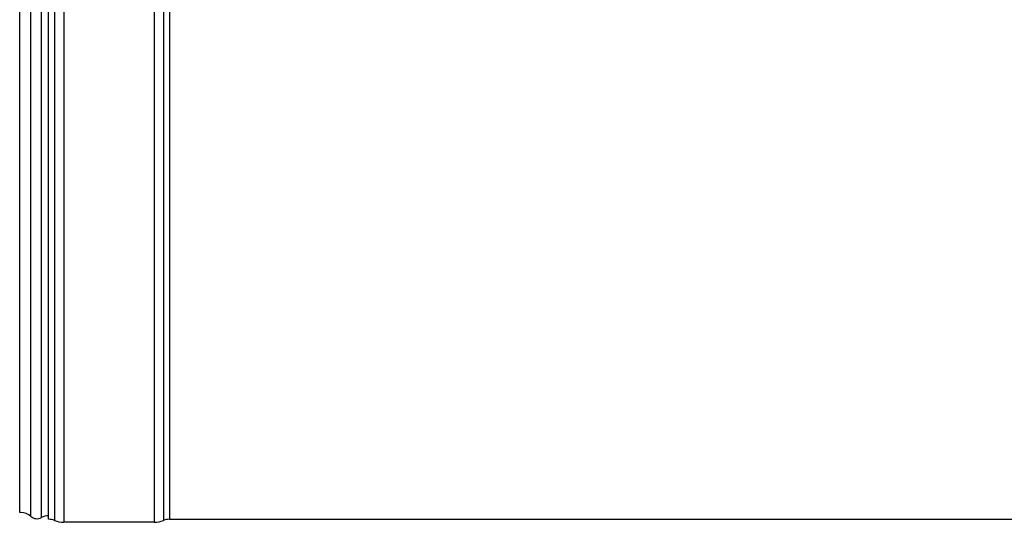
# Model space of a CAD drawing. Header units: millimetres. Extents: x 0 to 420, y 0 to 297.
# Tile 8 of 31: x 56 to 112, y 190 to 219. Entities that reach past the tile are written whole.
import ezdxf

# ---------------------------------------------------------------- set-up
doc = ezdxf.new("R2010")
doc.units = ezdxf.units.MM
doc.header["$LTSCALE"] = 23.1
doc.layers.get('0').update_dxf_attribs({"linetype": 'CONTINUOUS'})
doc.layers.add('SURFACES', color=7, linetype='CONTINUOUS')

msp = doc.modelspace()

# ---------------------------------------------------------------- linework, layer by layer
at = {"color": 7, "linetype": 'Continuous'}
for p, q in [((57.989, 190.461), (57.989, 241.869)), ((63.939, 190.291), (58.839, 190.291)), ((64.789, 190.461), (193.989, 190.461))]:
    msp.add_line(p, q, dxfattribs=at)
at = {"color": 9, "linetype": 'Continuous'}
for p, q in [((58.316, 241.935), (58.316, 190.396)), ((58.839, 242.039), (58.839, 190.291)), ((63.939, 242.039), (63.939, 190.291)), ((64.463, 241.935), (64.463, 190.396)), ((64.789, 241.869), (64.789, 190.461))]:
    msp.add_line(p, q, dxfattribs=at)
at = {"color": 7, "linetype": 'Continuous'}
for centre, radius, start, end in [((57.989, 189.611), 0.85, 67.3801, 90), ((58.839, 191.651), 1.36, 247.3801, 270), ((63.939, 191.651), 1.36, 270, 292.6199), ((64.789, 189.611), 0.85, 90, 112.6199)]:
    msp.add_arc(centre, radius, start, end, dxfattribs=at)
at = {"layer": 'SURFACES', "color": 7, "linetype": 'Continuous'}
for p, q in [((56.359, 190.836), (56.359, 241.494)), ((56.422, 190.839), (56.359, 190.836))]:
    msp.add_line(p, q, dxfattribs=at)
at = {"layer": 'SURFACES', "color": 9, "linetype": 'Continuous'}
for p, q in [((56.992, 190.624), (56.992, 241.706)), ((57.578, 190.559), (57.578, 241.771))]:
    msp.add_line(p, q, dxfattribs=at)
at = {"layer": 'SURFACES', "color": 7, "linetype": 'Continuous'}
for centre, radius, start, end in [((56.427, 189.989), 0.85, 48.3527, 90.3563), ((57.331, 191.005), 0.51, 228.3599, 298.955), ((57.989, 189.815), 0.85, 90, 118.955)]:
    msp.add_arc(centre, radius, start, end, dxfattribs=at)

doc.saveas('drawing.dxf')
